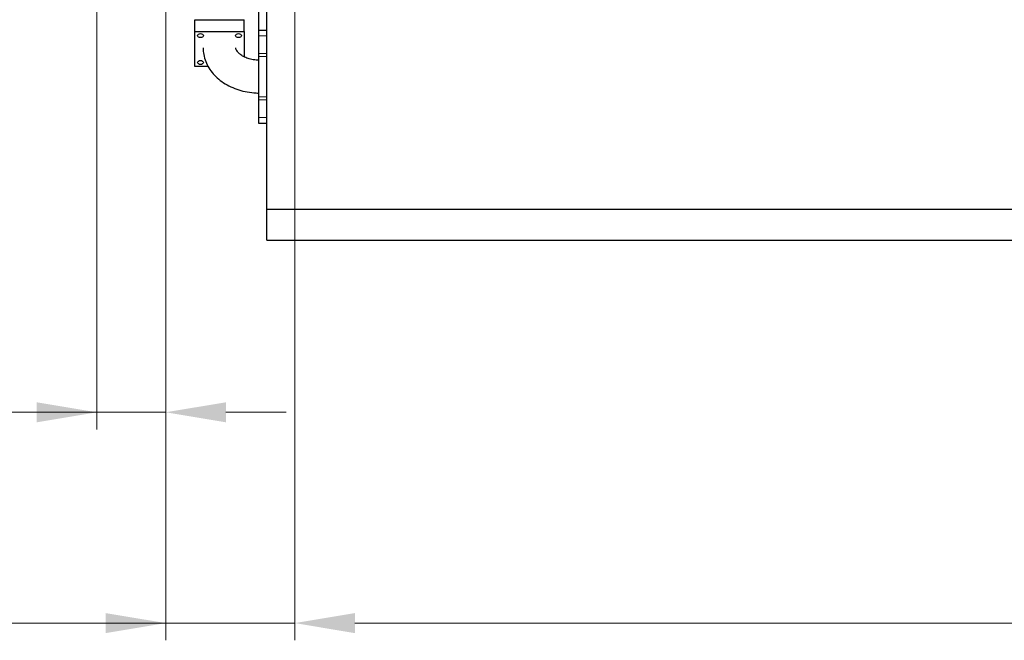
# Model space of a CAD drawing. Header units: inches. Extents: x 0 to 23760, y -13 to 16800.
# Tile 194 of 247: x 15746 to 18035, y 10141 to 11583. Entities that reach past the tile are written whole.
import ezdxf

# ---------------------------------------------------------------- set-up
doc = ezdxf.new("R2010")
doc.units = ezdxf.units.IN
doc.layers.add('1', color=7, linetype='Continuous', true_color=0xffffff)
doc.layers.add('254', color=7, linetype='Continuous', true_color=0xffffff)
doc.styles.add('latin_extended', font='simplex.shx')
doc.dimstyles.get("Standard").update_dxf_attribs({"dimtxt": 0.18, "dimasz": 0.18, "dimexe": 0.18, "dimexo": 0.0625, "dimgap": 0.09, "dimtad": 0, "dimtih": 1, "dimtoh": 1, "dimdec": 4, "dimzin": 0, "dimdsep": 46, "dimtxsty": 'Standard', "dimcen": 0.09, "dimadec": 0, "dimazin": 0, "dimtfac": 1, "dimtdec": 4, "dimtofl": 0, "dimtmove": 0, "dimatfit": 3, "dimfxl": 1, "dimtolj": 1, "dimtzin": 0, "dimarcsym": 0})

# ---------------------------------------------------------------- blocks, each defined once
blk = doc.blocks.new('_U0')
at = {"layer": '254', "color": 3, "linetype": 'Continuous', "lineweight": 13, "transparency": 16777216}
for p, q in [((16085.5, 12505.8), (16085.5, 10140.8)), ((16385.5, 11855.8), (16385.5, 10140.8)), ((16085.5, 10180.8), (14933.5, 10180.8)), ((15945.5, 10180.8), (15805.5, 10180.8)), ((16385.5, 10180.8), (16085.5, 10180.8)), ((16525.5, 10180.8), (16665.5, 10180.8))]:
    blk.add_line(p, q, dxfattribs=at)
at = {"layer": '254', "color": 3, "transparency": 16777216}
for points in [[(15945.5, 10157.4), (15945.5, 10204.1), (16085.5, 10180.8)], [(16525.5, 10204.1), (16525.5, 10157.4), (16385.5, 10180.8)]]:
    blk.add_solid(points, dxfattribs=at)
at = {"layer": 'Defpoints', "color": 0, "transparency": 16777216}
for p in [(16085.5, 12545.8), (16385.5, 11895.8), (16085.5, 10180.8)]:
    blk.add_point(p, dxfattribs=at)
at = {"layer": '254', "color": 2, "lineweight": 13, "transparency": 16777216, "insert": (15003.5, 10390.8), "char_height": 140, "attachment_point": 1, "style": 'latin_extended'}
blk.add_mtext('\\A1;300', dxfattribs=at)
blk = doc.blocks.new('_U2')
at = {"layer": '254', "color": 3, "linetype": 'Continuous', "lineweight": 13, "transparency": 16777216}
for p, q in [((15925.5, 12505.8), (15925.5, 10630.8)), ((16085.5, 12505.8), (16085.5, 10630.8)), ((15925.5, 10670.8), (14705.5, 10670.8)), ((15785.5, 10670.8), (15645.5, 10670.8)), ((16085.5, 10670.8), (15925.5, 10670.8)), ((16225.5, 10670.8), (16365.5, 10670.8))]:
    blk.add_line(p, q, dxfattribs=at)
at = {"layer": '254', "color": 3, "transparency": 16777216}
for points in [[(15785.5, 10647.5), (15785.5, 10694.1), (15925.5, 10670.8)], [(16225.5, 10694.1), (16225.5, 10647.5), (16085.5, 10670.8)]]:
    blk.add_solid(points, dxfattribs=at)
at = {"layer": 'Defpoints', "color": 0, "transparency": 16777216}
for p in [(15925.5, 12545.8), (16085.5, 12545.8), (15925.5, 10670.8)]:
    blk.add_point(p, dxfattribs=at)
at = {"layer": '254', "color": 2, "lineweight": 13, "transparency": 16777216, "insert": (14775.5, 11114.1), "char_height": 140, "attachment_point": 1, "style": 'latin_extended'}
blk.add_mtext('\\A1;\\C2;Flywheel\\P\\C2;90-240', dxfattribs=at)
blk = doc.blocks.new('_U7')
at = {"layer": '254', "color": 3, "linetype": 'Continuous', "lineweight": 13, "transparency": 16777216}
for p, q in [((16385.5, 11948.3), (16385.5, 10140.8)), ((21655.5, 11948.3), (21655.5, 10140.8)), ((16525.5, 10180.8), (21515.5, 10180.8))]:
    blk.add_line(p, q, dxfattribs=at)
at = {"layer": '254', "color": 3, "transparency": 16777216}
for points in [[(16525.5, 10204.1), (16525.5, 10157.4), (16385.5, 10180.8)], [(21515.5, 10157.4), (21515.5, 10204.1), (21655.5, 10180.8)]]:
    blk.add_solid(points, dxfattribs=at)
at = {"layer": 'Defpoints', "color": 0, "transparency": 16777216}
for p in [(16385.5, 11988.3), (21655.5, 11988.3), (21655.5, 10180.8)]:
    blk.add_point(p, dxfattribs=at)
at = {"layer": '254', "color": 2, "lineweight": 13, "transparency": 16777216, "insert": (18773.8, 10390.8), "char_height": 140, "attachment_point": 1, "style": 'latin_extended'}
blk.add_mtext('\\A1;5270', dxfattribs=at)

msp = doc.modelspace()

# ---------------------------------------------------------------- linework, layer by layer
at = {"layer": '1', "color": 2, "linetype": 'Continuous', "lineweight": 25}
for p, q in [((16301.486, 11635.795), (16301.486, 11558.797)), ((16320.486, 11142.86), (16320.486, 11631.796)), ((16152.986, 11583.379), (16267.986, 11583.379)), ((16152.986, 11555.802), (16152.986, 11583.379)), ((16267.986, 11555.802), (16267.986, 11583.379)), ((16152.986, 11474.484), (16152.986, 11555.802)), ((16152.986, 11555.802), (16267.986, 11555.802)), ((16267.986, 11555.802), (16267.986, 11497.229)), ((16301.486, 11558.796), (16301.486, 11545.637)), ((16301.486, 11558.796), (16320.486, 11558.796)), ((16301.486, 11545.637), (16301.486, 11504.413)), ((16301.486, 11504.413), (16301.486, 11497.573)), ((16301.486, 11497.573), (16301.486, 11404.02)), ((16184.119, 11474.484), (16152.986, 11474.484)), ((16301.486, 11404.02), (16301.486, 11397.18)), ((16301.486, 11397.18), (16301.486, 11355.956)), ((16301.486, 11355.956), (16301.486, 11342.796)), ((16301.486, 11342.796), (16320.486, 11342.796)), ((16320.486, 11070.796), (16320.486, 11142.86)), ((16320.486, 11142.86), (21655.486, 11142.86)), ((16320.486, 11070.796), (21655.486, 11070.796))]:
    msp.add_line(p, q, dxfattribs=at)
at = {"layer": '1', "color": 110, "linetype": 'Continuous', "lineweight": 13}
for p, q in [((16301.486, 11545.637), (16320.486, 11545.637)), ((16301.486, 11504.413), (16320.486, 11504.413)), ((16301.486, 11497.573), (16320.486, 11497.573)), ((16301.486, 11404.02), (16320.486, 11404.02)), ((16301.486, 11397.18), (16320.486, 11397.18)), ((16301.486, 11355.956), (16320.486, 11355.956))]:
    msp.add_line(p, q, dxfattribs=at)
at = {"layer": '1', "color": 2, "linetype": 'Continuous', "lineweight": 25}
for centre in [(16166.292, 11546.393), (16254.681, 11546.393), (16166.292, 11483.893)]:
    msp.add_ellipse(centre, major_axis=(6.75, 0), ratio=0.70710678, dxfattribs=at)
for points, knots in [([(16172.436, 11517.971), (16172.441, 11514.059), (16173.074, 11504.712), (16176.524, 11490.095), (16183.322, 11474.777), (16192.898, 11460.595), (16205.094, 11447.769), (16219.733, 11436.538), (16236.547, 11427.173), (16255.154, 11419.935), (16275.062, 11415.033), (16290.753, 11413.188), (16299.585, 11412.837), (16301.484, 11412.793)], [0, 0, 0, 0, 0.06733983, 0.16267826, 0.25794636, 0.35434971, 0.45277871, 0.55357274, 0.65646262, 0.76078438, 0.86586222, 0.97121414, 1, 1, 1, 1]), ([(16301.479, 11488.93), (16300.629, 11488.965), (16295.348, 11489.255), (16285.756, 11490.599), (16273.863, 11494.102), (16263.889, 11498.858), (16256.374, 11504.262), (16251.531, 11509.556), (16249.115, 11514.028), (16248.603, 11516.407), (16248.533, 11517.69), (16248.536, 11517.971)], [0, 0, 0, 0, 0.02522802, 0.15711054, 0.28815295, 0.41767604, 0.54614084, 0.67534808, 0.80899124, 0.95593561, 1, 1, 1, 1])]:
    msp.add_open_spline(points, degree=3, knots=knots, dxfattribs=at)

# ---------------------------------------------------------------- dimensions: what is measured, and where the dimension line sits
at = {"layer": '254', "color": 2, "linetype": 'Continuous', "lineweight": 13}
dim = msp.add_linear_dim(base=(15925.486, 10670.796), p1=(16085.486, 12545.796), p2=(15925.486, 12545.796), text='\\C2;Flywheel\\P\\C2;90-240', dimstyle='Standard', override={"dimscale": 40, "dimtxt": 3.5, "dimasz": 3.5, "dimexe": 1, "dimexo": 1, "dimgap": 1.75, "dimtad": 1, "dimtih": 1, "dimtoh": 0, "dimdec": 2, "dimlfac": 0.025, "dimzin": 8, "dimdsep": 46, "dimlunit": 2, "dimpost": '', "dimtxsty": 'latin_extended', "dimsah": 1, "dimse1": 0, "dimse2": 0, "dimsd1": 0, "dimsd2": 0, "dimclrd": 3, "dimclre": 3, "dimclrt": 2, "dimtol": 0, "dimtm": -0.1, "dimtfac": 0.714286, "dimtdec": 3, "dimtofl": 1, "dimtmove": 0, "dimtzin": 8, "dimlwd": 13, "dimlwe": 13}, dxfattribs=at)
dim.commit()
dim.dimension.update_dxf_attribs({"geometry": '_U2', "text_midpoint": (15175.486, 10670.796), "dimtype": 160})
for base, p1, p2, picture, middle in [((16085.486, 10180.78), (16385.486, 11895.796), (16085.486, 12545.796), '_U0', (15183.509, 10180.78)), ((21655.486, 10180.78), (16385.486, 11988.296), (21655.486, 11988.296), '_U7', (19020.486, 10180.78))]:
    dim = msp.add_linear_dim(base=base, p1=p1, p2=p2, dimstyle='Standard', override={"dimscale": 40, "dimtxt": 3.5, "dimasz": 3.5, "dimexe": 1, "dimexo": 1, "dimgap": 1.75, "dimtad": 1, "dimtih": 1, "dimtoh": 0, "dimdec": 2, "dimlfac": 1, "dimzin": 8, "dimdsep": 46, "dimlunit": 2, "dimtxsty": 'latin_extended', "dimsah": 1, "dimse1": 0, "dimse2": 0, "dimsd1": 0, "dimsd2": 0, "dimclrd": 3, "dimclre": 3, "dimclrt": 2, "dimtol": 0, "dimtm": -0.1, "dimtfac": 0.714286, "dimtdec": 3, "dimtofl": 1, "dimtmove": 0, "dimtzin": 8, "dimlwd": 13, "dimlwe": 13}, dxfattribs=at)
    dim.commit()
    dim.dimension.update_dxf_attribs({"geometry": picture, "text_midpoint": middle, "dimtype": 160})

doc.saveas('drawing.dxf')
